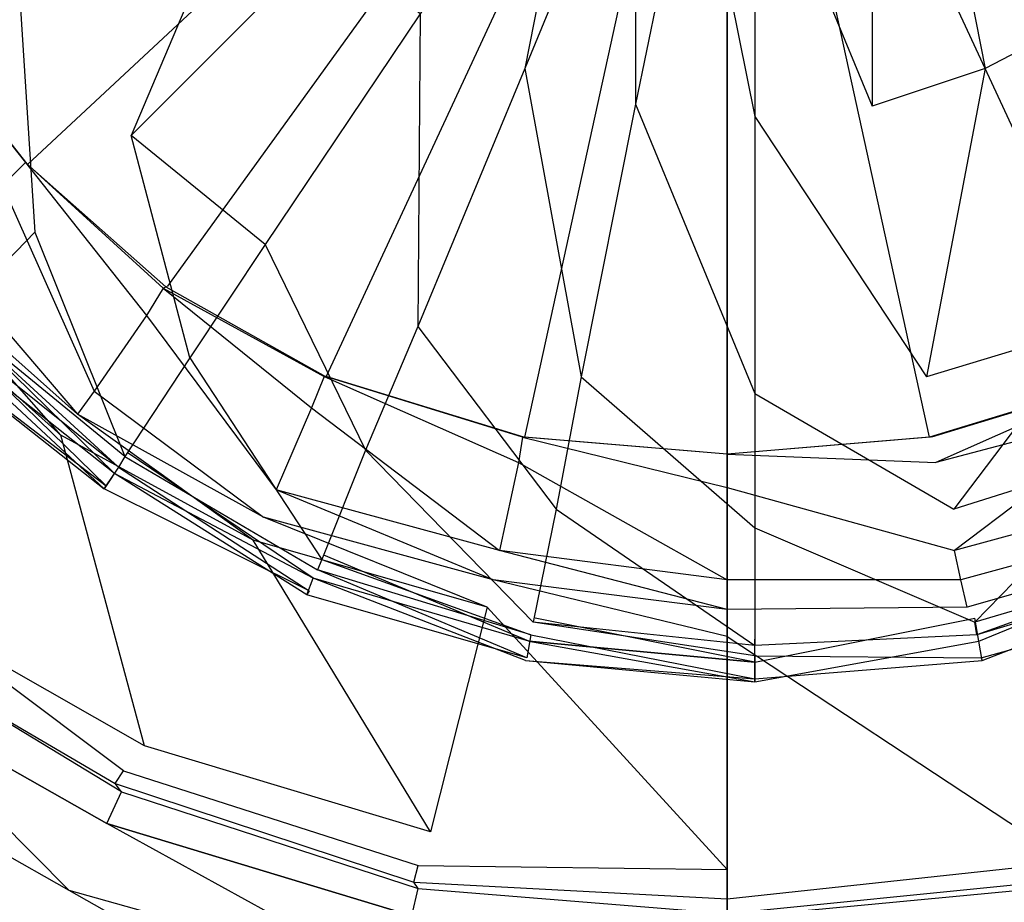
# Model space of a CAD drawing. Extents: x 0 to 1, y -0.7 to 0.
# Tile 6 of 14: x 0.4663 to 0.5132, y -0.4162 to -0.3742. Entities that reach past the tile are written whole.
import ezdxf

# ---------------------------------------------------------------- set-up
doc = ezdxf.new("R2010")
doc.units = 0
doc.layers.add('L0_GRUPPE_28___REPLACEMTFOREMPT', color=7, linetype='CONTINUOUS')
doc.layers.add('L1_ABLAUF_INF_0___REPLACEMTFORE', color=7, linetype='CONTINUOUS')

msp = doc.modelspace()

# ---------------------------------------------------------------- linework, layer by layer
at = {"layer": 'L0_GRUPPE_28___REPLACEMTFOREMPT', "color": 8}
for points, invisible_edges in [([(0.382472, -0.526255, 0.00053), (0.382472, -0.173736, 0.00053), (0.5, -0.138006, 0.00053), (0.382472, -0.526255, 0.00053)], 10), ([(0.382472, -0.526255, 0.00053), (0.5, -0.138006, 0.00053), (0.5, -0.561985, 0.00053), (0.382472, -0.526255, 0.00053)], 13), ([(0.5, -0.561985, 0.00053), (0.5, -0.138006, 0.00053), (0.617528, -0.173736, 0.00053), (0.5, -0.561985, 0.00053)], 10), ([(0.5, -0.561985, 0.00053), (0.617528, -0.173736, 0.00053), (0.617528, -0.526255, 0.00053), (0.5, -0.561985, 0.00053)], 13), ([(0.5, -0.349982, 0.006293), (0.45731, -0.366457, 0.006293), (0.461291, -0.374254, 0.006293), (0.5, -0.349982, 0.006293)], 14), ([(0.5, -0.349982, 0.006293), (0.461291, -0.374254, 0.006293), (0.466666, -0.381052, 0.006293), (0.5, -0.349982, 0.006293)], 14), ([(0.5, -0.349982, 0.006293), (0.466666, -0.381052, 0.006293), (0.473335, -0.38685, 0.006293), (0.5, -0.349982, 0.006293)], 14), ([(0.5, -0.349982, 0.006293), (0.473335, -0.38685, 0.006293), (0.4809, -0.391149, 0.006293), (0.5, -0.349982, 0.006293)], 14), ([(0.5, -0.349982, 0.006293), (0.4809, -0.391149, 0.006293), (0.490356, -0.394048, 0.006293), (0.5, -0.349982, 0.006293)], 14), ([(0.5, -0.349982, 0.006293), (0.490356, -0.394048, 0.006293), (0.5, -0.394847, 0.006293), (0.5, -0.349982, 0.006293)], 14), ([(0.533334, -0.381052, 0.006293), (0.5, -0.349982, 0.006293), (0.526665, -0.38685, 0.006293), (0.533334, -0.381052, 0.006293)], 14), ([(0.538709, -0.374254, 0.006293), (0.5, -0.349982, 0.006293), (0.533334, -0.381052, 0.006293), (0.538709, -0.374254, 0.006293)], 14), ([(0.509644, -0.394048, 0.006293), (0.5, -0.349982, 0.006293), (0.5, -0.394847, 0.006293), (0.509644, -0.394048, 0.006293)], 14), ([(0.54269, -0.366457, 0.006293), (0.5, -0.349982, 0.006293), (0.538709, -0.374254, 0.006293), (0.54269, -0.366457, 0.006293)], 14), ([(0.5191, -0.391149, 0.006293), (0.5, -0.349982, 0.006293), (0.509644, -0.394048, 0.006293), (0.5191, -0.391149, 0.006293)], 14), ([(0.526665, -0.38685, 0.006293), (0.5, -0.349982, 0.006293), (0.5191, -0.391149, 0.006293), (0.526665, -0.38685, 0.006293)], 14), ([(0.461216, -0.374254, 0.006884), (0.461092, -0.374254, 0.007865), (0.466567, -0.380952, 0.007865), (0.461216, -0.374254, 0.006884)], 14), ([(0.461092, -0.374254, 0.007865), (0.465472, -0.382052, 0.007865), (0.466567, -0.380952, 0.007865), (0.461092, -0.374254, 0.007865)], 14), ([(0.461216, -0.374254, 0.006884), (0.466567, -0.380952, 0.007865), (0.466629, -0.381015, 0.006884), (0.461216, -0.374254, 0.006884)], 14), ([(0.461291, -0.374254, 0.006293), (0.461216, -0.374254, 0.006884), (0.466629, -0.381015, 0.006884), (0.461291, -0.374254, 0.006293)], 14), ([(0.461291, -0.374254, 0.006293), (0.466629, -0.381015, 0.006884), (0.466666, -0.381052, 0.006293), (0.461291, -0.374254, 0.006293)], 14), ([(0.47234, -0.38825, 0.007865), (0.466567, -0.380952, 0.007865), (0.465472, -0.382052, 0.007865), (0.47234, -0.38825, 0.007865)], 13), ([(0.466567, -0.380952, 0.007865), (0.47234, -0.38825, 0.007865), (0.473136, -0.38695, 0.007865), (0.466567, -0.380952, 0.007865)], 14), ([(0.466567, -0.380952, 0.007865), (0.473136, -0.38695, 0.007865), (0.466629, -0.381015, 0.006884), (0.466567, -0.380952, 0.007865)], 14), ([(0.466629, -0.381015, 0.006884), (0.47326, -0.386888, 0.006884), (0.466666, -0.381052, 0.006293), (0.466629, -0.381015, 0.006884)], 14), ([(0.473136, -0.38695, 0.007865), (0.47326, -0.386888, 0.006884), (0.466629, -0.381015, 0.006884), (0.473136, -0.38695, 0.007865)], 14), ([(0.47326, -0.386888, 0.006884), (0.473335, -0.38685, 0.006293), (0.466666, -0.381052, 0.006293), (0.47326, -0.386888, 0.006884)], 14), ([(0.469851, -0.391848, 0.007865), (0.465472, -0.382052, 0.007865), (0.462386, -0.385151, 0.007865), (0.469851, -0.391848, 0.007865)], 13), ([(0.465472, -0.382052, 0.007865), (0.469851, -0.391848, 0.007865), (0.47234, -0.38825, 0.007865), (0.465472, -0.382052, 0.007865)], 14), ([(0.469055, -0.392948, 0.008179), (0.462386, -0.385151, 0.007865), (0.461291, -0.38605, 0.008179), (0.469055, -0.392948, 0.008179)], 13), ([(0.462386, -0.385151, 0.007865), (0.469055, -0.392948, 0.008179), (0.469851, -0.391848, 0.007865), (0.462386, -0.385151, 0.007865)], 14), ([(0.468259, -0.393948, 0.008913), (0.461291, -0.38605, 0.008179), (0.460395, -0.38695, 0.008808), (0.468259, -0.393948, 0.008913)], 14), ([(0.469055, -0.392948, 0.008179), (0.461291, -0.38605, 0.008179), (0.468259, -0.393948, 0.008913), (0.469055, -0.392948, 0.008179)], 14), ([(0.468259, -0.393948, 0.008913), (0.460395, -0.38695, 0.008808), (0.46149, -0.402645, 0.016981), (0.468259, -0.393948, 0.008913)], 14), ([(0.480203, -0.392648, 0.007865), (0.473136, -0.38695, 0.007865), (0.47234, -0.38825, 0.007865), (0.480203, -0.392648, 0.007865)], 13), ([(0.473136, -0.38695, 0.007865), (0.4808, -0.391149, 0.007865), (0.47326, -0.386888, 0.006884), (0.473136, -0.38695, 0.007865)], 14), ([(0.473136, -0.38695, 0.007865), (0.480203, -0.392648, 0.007865), (0.4808, -0.391149, 0.007865), (0.473136, -0.38695, 0.007865)], 14), ([(0.47326, -0.386888, 0.006884), (0.480863, -0.391149, 0.006884), (0.473335, -0.38685, 0.006293), (0.47326, -0.386888, 0.006884)], 14), ([(0.4808, -0.391149, 0.007865), (0.480863, -0.391149, 0.006884), (0.47326, -0.386888, 0.006884), (0.4808, -0.391149, 0.007865)], 14), ([(0.480863, -0.391149, 0.006884), (0.4809, -0.391149, 0.006293), (0.473335, -0.38685, 0.006293), (0.480863, -0.391149, 0.006884)], 14), ([(0.478511, -0.396547, 0.007865), (0.47234, -0.38825, 0.007865), (0.469851, -0.391848, 0.007865), (0.478511, -0.396547, 0.007865)], 13), ([(0.47234, -0.38825, 0.007865), (0.478511, -0.396547, 0.007865), (0.480203, -0.392648, 0.007865), (0.47234, -0.38825, 0.007865)], 14), ([(0.490057, -0.395247, 0.007865), (0.4808, -0.391149, 0.007865), (0.480203, -0.392648, 0.007865), (0.490057, -0.395247, 0.007865)], 13), ([(0.4808, -0.391149, 0.007865), (0.490057, -0.395247, 0.007865), (0.490256, -0.394048, 0.007865), (0.4808, -0.391149, 0.007865)], 14), ([(0.490256, -0.394048, 0.007865), (0.480863, -0.391149, 0.006884), (0.4808, -0.391149, 0.007865), (0.490256, -0.394048, 0.007865)], 14), ([(0.490319, -0.394048, 0.006884), (0.4809, -0.391149, 0.006293), (0.480863, -0.391149, 0.006884), (0.490319, -0.394048, 0.006884)], 14), ([(0.480863, -0.391149, 0.006884), (0.490256, -0.394048, 0.007865), (0.490319, -0.394048, 0.006884), (0.480863, -0.391149, 0.006884)], 13), ([(0.4809, -0.391149, 0.006293), (0.490319, -0.394048, 0.006884), (0.490356, -0.394048, 0.006293), (0.4809, -0.391149, 0.006293)], 13), ([(0.509681, -0.394048, 0.006884), (0.5191, -0.391149, 0.006293), (0.509644, -0.394048, 0.006293), (0.509681, -0.394048, 0.006884)], 13), ([(0.5191, -0.391149, 0.006293), (0.509681, -0.394048, 0.006884), (0.519137, -0.391149, 0.006884), (0.5191, -0.391149, 0.006293)], 14), ([(0.509744, -0.394048, 0.007865), (0.519137, -0.391149, 0.006884), (0.509681, -0.394048, 0.006884), (0.509744, -0.394048, 0.007865)], 13), ([(0.509943, -0.395247, 0.007865), (0.5192, -0.391149, 0.007865), (0.509744, -0.394048, 0.007865), (0.509943, -0.395247, 0.007865)], 13), ([(0.519137, -0.391149, 0.006884), (0.509744, -0.394048, 0.007865), (0.5192, -0.391149, 0.007865), (0.519137, -0.391149, 0.006884)], 14), ([(0.5192, -0.391149, 0.007865), (0.509943, -0.395247, 0.007865), (0.519797, -0.392648, 0.007865), (0.5192, -0.391149, 0.007865)], 14), ([(0.477914, -0.397846, 0.008179), (0.469851, -0.391848, 0.007865), (0.469055, -0.392948, 0.008179), (0.477914, -0.397846, 0.008179)], 13), ([(0.469851, -0.391848, 0.007865), (0.477914, -0.397846, 0.008179), (0.478511, -0.396547, 0.007865), (0.469851, -0.391848, 0.007865)], 14), ([(0.489162, -0.399446, 0.007865), (0.480203, -0.392648, 0.007865), (0.478511, -0.396547, 0.007865), (0.489162, -0.399446, 0.007865)], 13), ([(0.480203, -0.392648, 0.007865), (0.489162, -0.399446, 0.007865), (0.490057, -0.395247, 0.007865), (0.480203, -0.392648, 0.007865)], 14), ([(0.510838, -0.399446, 0.007865), (0.519797, -0.392648, 0.007865), (0.509943, -0.395247, 0.007865), (0.510838, -0.399446, 0.007865)], 13), ([(0.519797, -0.392648, 0.007865), (0.510838, -0.399446, 0.007865), (0.521489, -0.396547, 0.007865), (0.519797, -0.392648, 0.007865)], 14), ([(0.477416, -0.398946, 0.008808), (0.469055, -0.392948, 0.008179), (0.468259, -0.393948, 0.008913), (0.477416, -0.398946, 0.008808)], 14), ([(0.477914, -0.397846, 0.008179), (0.469055, -0.392948, 0.008179), (0.477416, -0.398946, 0.008808), (0.477914, -0.397846, 0.008179)], 14), ([(0.47224, -0.408743, 0.016876), (0.468259, -0.393948, 0.008913), (0.46149, -0.402645, 0.016981), (0.47224, -0.408743, 0.016876)], 14), ([(0.477416, -0.398946, 0.008808), (0.468259, -0.393948, 0.008913), (0.47224, -0.408743, 0.016876), (0.477416, -0.398946, 0.008808)], 14), ([(0.5, -0.396447, 0.007865), (0.490256, -0.394048, 0.007865), (0.490057, -0.395247, 0.007865), (0.5, -0.396447, 0.007865)], 13), ([(0.5, -0.394847, 0.007865), (0.490319, -0.394048, 0.006884), (0.490256, -0.394048, 0.007865), (0.5, -0.394847, 0.007865)], 14), ([(0.490256, -0.394048, 0.007865), (0.5, -0.396447, 0.007865), (0.5, -0.394847, 0.007865), (0.490256, -0.394048, 0.007865)], 14), ([(0.490319, -0.394048, 0.006884), (0.5, -0.394847, 0.007865), (0.5, -0.394847, 0.006884), (0.490319, -0.394048, 0.006884)], 13), ([(0.5, -0.394847, 0.006884), (0.490356, -0.394048, 0.006293), (0.490319, -0.394048, 0.006884), (0.5, -0.394847, 0.006884)], 14), ([(0.490356, -0.394048, 0.006293), (0.5, -0.394847, 0.006884), (0.5, -0.394847, 0.006293), (0.490356, -0.394048, 0.006293)], 13), ([(0.5, -0.394847, 0.007865), (0.509681, -0.394048, 0.006884), (0.5, -0.394847, 0.006884), (0.5, -0.394847, 0.007865)], 13), ([(0.509681, -0.394048, 0.006884), (0.5, -0.394847, 0.007865), (0.509744, -0.394048, 0.007865), (0.509681, -0.394048, 0.006884)], 14), ([(0.5, -0.394847, 0.007865), (0.509943, -0.395247, 0.007865), (0.509744, -0.394048, 0.007865), (0.5, -0.394847, 0.007865)], 14), ([(0.5, -0.394847, 0.006884), (0.509644, -0.394048, 0.006293), (0.5, -0.394847, 0.006293), (0.5, -0.394847, 0.006884)], 13), ([(0.509644, -0.394048, 0.006293), (0.5, -0.394847, 0.006884), (0.509681, -0.394048, 0.006884), (0.509644, -0.394048, 0.006293)], 14), ([(0.509943, -0.395247, 0.007865), (0.5, -0.394847, 0.007865), (0.5, -0.396447, 0.007865), (0.509943, -0.395247, 0.007865)], 13), ([(0.5, -0.400845, 0.007865), (0.490057, -0.395247, 0.007865), (0.489162, -0.399446, 0.007865), (0.5, -0.400845, 0.007865)], 13), ([(0.490057, -0.395247, 0.007865), (0.5, -0.400845, 0.007865), (0.5, -0.396447, 0.007865), (0.490057, -0.395247, 0.007865)], 14), ([(0.5, -0.396447, 0.007865), (0.510838, -0.399446, 0.007865), (0.509943, -0.395247, 0.007865), (0.5, -0.396447, 0.007865)], 14), ([(0.510838, -0.399446, 0.007865), (0.5, -0.396447, 0.007865), (0.5, -0.400845, 0.007865), (0.510838, -0.399446, 0.007865)], 13), ([(0.488863, -0.400845, 0.008074), (0.478511, -0.396547, 0.007865), (0.477914, -0.397846, 0.008179), (0.488863, -0.400845, 0.008074)], 14), ([(0.489162, -0.399446, 0.007865), (0.478511, -0.396547, 0.007865), (0.488863, -0.400845, 0.008074), (0.489162, -0.399446, 0.007865)], 14), ([(0.521489, -0.396547, 0.007865), (0.510838, -0.399446, 0.007865), (0.511137, -0.400845, 0.008074), (0.521489, -0.396547, 0.007865)], 14), ([(0.522086, -0.397846, 0.008179), (0.521489, -0.396547, 0.007865), (0.511137, -0.400845, 0.008074), (0.522086, -0.397846, 0.008179)], 14), ([(0.488564, -0.402145, 0.008598), (0.477914, -0.397846, 0.008179), (0.477416, -0.398946, 0.008808), (0.488564, -0.402145, 0.008598)], 14), ([(0.488863, -0.400845, 0.008074), (0.477914, -0.397846, 0.008179), (0.488564, -0.402145, 0.008598), (0.488863, -0.400845, 0.008074)], 14), ([(0.522086, -0.397846, 0.008179), (0.511137, -0.400845, 0.008074), (0.511436, -0.402145, 0.008598), (0.522086, -0.397846, 0.008179)], 14), ([(0.522584, -0.398946, 0.008808), (0.522086, -0.397846, 0.008179), (0.511436, -0.402145, 0.008598), (0.522584, -0.398946, 0.008808)], 14), ([(0.485877, -0.412841, 0.016666), (0.477416, -0.398946, 0.008808), (0.47224, -0.408743, 0.016876), (0.485877, -0.412841, 0.016666)], 14), ([(0.488564, -0.402145, 0.008598), (0.477416, -0.398946, 0.008808), (0.485877, -0.412841, 0.016666), (0.488564, -0.402145, 0.008598)], 14), ([(0.522584, -0.398946, 0.008808), (0.511436, -0.402145, 0.008598), (0.514123, -0.412841, 0.016666), (0.522584, -0.398946, 0.008808)], 14), ([(0.5, -0.402245, 0.008179), (0.489162, -0.399446, 0.007865), (0.488863, -0.400845, 0.008074), (0.5, -0.402245, 0.008179)], 14), ([(0.5, -0.400845, 0.007865), (0.489162, -0.399446, 0.007865), (0.5, -0.402245, 0.008179), (0.5, -0.400845, 0.007865)], 14), ([(0.511137, -0.400845, 0.008074), (0.510838, -0.399446, 0.007865), (0.5, -0.400845, 0.007865), (0.511137, -0.400845, 0.008074)], 14), ([(0.5, -0.403544, 0.008808), (0.488863, -0.400845, 0.008074), (0.488564, -0.402145, 0.008598), (0.5, -0.403544, 0.008808)], 14), ([(0.5, -0.402245, 0.008179), (0.488863, -0.400845, 0.008074), (0.5, -0.403544, 0.008808), (0.5, -0.402245, 0.008179)], 14), ([(0.511137, -0.400845, 0.008074), (0.5, -0.400845, 0.007865), (0.5, -0.402245, 0.008179), (0.511137, -0.400845, 0.008074)], 14), ([(0.511436, -0.402145, 0.008598), (0.511137, -0.400845, 0.008074), (0.5, -0.402245, 0.008179), (0.511436, -0.402145, 0.008598)], 14), ([(0.5, -0.414641, 0.016981), (0.488564, -0.402145, 0.008598), (0.485877, -0.412841, 0.016666), (0.5, -0.414641, 0.016981)], 13), ([(0.488564, -0.402145, 0.008598), (0.5, -0.414641, 0.016981), (0.5, -0.403544, 0.008808), (0.488564, -0.402145, 0.008598)], 14), ([(0.511436, -0.402145, 0.008598), (0.5, -0.402245, 0.008179), (0.5, -0.403544, 0.008808), (0.511436, -0.402145, 0.008598)], 14), ([(0.5, -0.403544, 0.008808), (0.514123, -0.412841, 0.016666), (0.511436, -0.402145, 0.008598), (0.5, -0.403544, 0.008808)], 14), ([(0.471245, -0.409942, 0.018553), (0.46149, -0.402645, 0.016981), (0.460495, -0.403744, 0.018657), (0.471245, -0.409942, 0.018553)], 14), ([(0.47224, -0.408743, 0.016876), (0.46149, -0.402645, 0.016981), (0.471245, -0.409942, 0.018553), (0.47224, -0.408743, 0.016876)], 14), ([(0.460097, -0.404244, 0.020753), (0.470847, -0.410542, 0.020753), (0.460495, -0.403744, 0.018657), (0.460097, -0.404244, 0.020753)], 14), ([(0.470847, -0.410542, 0.020753), (0.471245, -0.409942, 0.018553), (0.460495, -0.403744, 0.018657), (0.470847, -0.410542, 0.020753)], 14), ([(0.514123, -0.412841, 0.016666), (0.5, -0.403544, 0.008808), (0.5, -0.414641, 0.016981), (0.514123, -0.412841, 0.016666)], 13), ([(0.460097, -0.404244, 0.020753), (0.471145, -0.410942, 0.023897), (0.470847, -0.410542, 0.020753), (0.460097, -0.404244, 0.020753)], 13), ([(0.471145, -0.410942, 0.023897), (0.460097, -0.404244, 0.020753), (0.460196, -0.404544, 0.023897), (0.471145, -0.410942, 0.023897)], 14), ([(0.459101, -0.406044, 0.027459), (0.470449, -0.412441, 0.027354), (0.460196, -0.404544, 0.023897), (0.459101, -0.406044, 0.027459)], 14), ([(0.470449, -0.412441, 0.027354), (0.471145, -0.410942, 0.023897), (0.460196, -0.404544, 0.023897), (0.470449, -0.412441, 0.027354)], 14), ([(0.468657, -0.41564, 0.028717), (0.459101, -0.406044, 0.027459), (0.456812, -0.408943, 0.028612), (0.468657, -0.41564, 0.028717)], 14), ([(0.470449, -0.412441, 0.027354), (0.459101, -0.406044, 0.027459), (0.468657, -0.41564, 0.028717), (0.470449, -0.412441, 0.027354)], 14), ([(0.467562, -0.419539, 0.028717), (0.456812, -0.408943, 0.028612), (0.454324, -0.412441, 0.028717), (0.467562, -0.419539, 0.028717)], 14), ([(0.468657, -0.41564, 0.028717), (0.456812, -0.408943, 0.028612), (0.467562, -0.419539, 0.028717), (0.468657, -0.41564, 0.028717)], 14), ([(0.471245, -0.409942, 0.018553), (0.48528, -0.414441, 0.018343), (0.47224, -0.408743, 0.016876), (0.471245, -0.409942, 0.018553)], 14), ([(0.485877, -0.412841, 0.016666), (0.47224, -0.408743, 0.016876), (0.48528, -0.414441, 0.018343), (0.485877, -0.412841, 0.016666)], 14), ([(0.470847, -0.410542, 0.020753), (0.485081, -0.41524, 0.020753), (0.471245, -0.409942, 0.018553), (0.470847, -0.410542, 0.020753)], 14), ([(0.485081, -0.41524, 0.020753), (0.48528, -0.414441, 0.018343), (0.471245, -0.409942, 0.018553), (0.485081, -0.41524, 0.020753)], 14), ([(0.470449, -0.412441, 0.027354), (0.484981, -0.41684, 0.02704), (0.471145, -0.410942, 0.023897), (0.470449, -0.412441, 0.027354)], 14), ([(0.48528, -0.41554, 0.023897), (0.485081, -0.41524, 0.020753), (0.470847, -0.410542, 0.020753), (0.48528, -0.41554, 0.023897)], 14), ([(0.471145, -0.410942, 0.023897), (0.48528, -0.41554, 0.023897), (0.470847, -0.410542, 0.020753), (0.471145, -0.410942, 0.023897)], 14), ([(0.484981, -0.41684, 0.02704), (0.48528, -0.41554, 0.023897), (0.471145, -0.410942, 0.023897), (0.484981, -0.41684, 0.02704)], 14), ([(0.467562, -0.419539, 0.028717), (0.454324, -0.412441, 0.028717), (0.466268, -0.423438, 0.028821), (0.467562, -0.419539, 0.028717)], 14), ([(0.484085, -0.419939, 0.028717), (0.470449, -0.412441, 0.027354), (0.468657, -0.41564, 0.028717), (0.484085, -0.419939, 0.028717)], 14), ([(0.484981, -0.41684, 0.02704), (0.470449, -0.412441, 0.027354), (0.484085, -0.419939, 0.028717), (0.484981, -0.41684, 0.02704)], 14), ([(0.48528, -0.414441, 0.018343), (0.5, -0.414641, 0.016981), (0.485877, -0.412841, 0.016666), (0.48528, -0.414441, 0.018343)], 14), ([(0.51472, -0.414441, 0.018343), (0.514123, -0.412841, 0.016666), (0.5, -0.414641, 0.016981), (0.51472, -0.414441, 0.018343)], 14), ([(0.485081, -0.41524, 0.020753), (0.5, -0.41604, 0.018657), (0.48528, -0.414441, 0.018343), (0.485081, -0.41524, 0.020753)], 14), ([(0.5, -0.41604, 0.018657), (0.5, -0.414641, 0.016981), (0.48528, -0.414441, 0.018343), (0.5, -0.41604, 0.018657)], 14), ([(0.5, -0.41604, 0.018657), (0.51472, -0.414441, 0.018343), (0.5, -0.414641, 0.016981), (0.5, -0.41604, 0.018657)], 14), ([(0.514919, -0.41524, 0.020753), (0.51472, -0.414441, 0.018343), (0.5, -0.41604, 0.018657), (0.514919, -0.41524, 0.020753)], 14), ([(0.483587, -0.424037, 0.028821), (0.468657, -0.41564, 0.028717), (0.467562, -0.419539, 0.028717), (0.483587, -0.424037, 0.028821)], 14), ([(0.484085, -0.419939, 0.028717), (0.468657, -0.41564, 0.028717), (0.483587, -0.424037, 0.028821), (0.484085, -0.419939, 0.028717)], 14), ([(0.484981, -0.41684, 0.02704), (0.5, -0.41694, 0.024001), (0.48528, -0.41554, 0.023897), (0.484981, -0.41684, 0.02704)], 14), ([(0.5, -0.41674, 0.020858), (0.5, -0.41604, 0.018657), (0.485081, -0.41524, 0.020753), (0.5, -0.41674, 0.020858)], 14), ([(0.48528, -0.41554, 0.023897), (0.5, -0.41674, 0.020858), (0.485081, -0.41524, 0.020753), (0.48528, -0.41554, 0.023897)], 14), ([(0.5, -0.41694, 0.024001), (0.5, -0.41674, 0.020858), (0.48528, -0.41554, 0.023897), (0.5, -0.41694, 0.024001)], 14), ([(0.5, -0.41674, 0.020858), (0.514919, -0.41524, 0.020753), (0.5, -0.41604, 0.018657), (0.5, -0.41674, 0.020858)], 14), ([(0.51472, -0.41554, 0.023897), (0.514919, -0.41524, 0.020753), (0.5, -0.41674, 0.020858), (0.51472, -0.41554, 0.023897)], 14), ([(0.515019, -0.41684, 0.02704), (0.51472, -0.41554, 0.023897), (0.5, -0.41694, 0.024001), (0.515019, -0.41684, 0.02704)], 14), ([(0.5, -0.41694, 0.024001), (0.51472, -0.41554, 0.023897), (0.5, -0.41674, 0.020858), (0.5, -0.41694, 0.024001)], 14)]:
    msp.add_3dface(points, dxfattribs=dict(at, invisible_edges=invisible_edges))
at = {"layer": 'L1_ABLAUF_INF_0___REPLACEMTFORE', "color": 8}
for points, invisible_edges in [([(0.49036, -0.376474, 0.02513), (0.493152, -0.36228, 0.025759), (0.485373, -0.373875, 0.02513), (0.49036, -0.376474, 0.02513)], 13), ([(0.493152, -0.36228, 0.025759), (0.49036, -0.376474, 0.02513), (0.495646, -0.36368, 0.025759), (0.493152, -0.36228, 0.025759)], 14), ([(0.512302, -0.376474, 0.02513), (0.509509, -0.36228, 0.025759), (0.506916, -0.36368, 0.025759), (0.512302, -0.376474, 0.02513)], 13), ([(0.509509, -0.36228, 0.025759), (0.512302, -0.376474, 0.02513), (0.517288, -0.373875, 0.02513), (0.509509, -0.36228, 0.025759)], 14), ([(0.495646, -0.378173, 0.02513), (0.495646, -0.36368, 0.025759), (0.49036, -0.376474, 0.02513), (0.495646, -0.378173, 0.02513)], 13), ([(0.495646, -0.36368, 0.025759), (0.495646, -0.378173, 0.02513), (0.498438, -0.364479, 0.025759), (0.495646, -0.36368, 0.025759)], 14), ([(0.506916, -0.378273, 0.02513), (0.506916, -0.36368, 0.025759), (0.504223, -0.364479, 0.025759), (0.506916, -0.378273, 0.02513)], 13), ([(0.506916, -0.36368, 0.025759), (0.506916, -0.378273, 0.02513), (0.512302, -0.376474, 0.02513), (0.506916, -0.36368, 0.025759)], 14), ([(0.501331, -0.378773, 0.02513), (0.498438, -0.364479, 0.025759), (0.495646, -0.378173, 0.02513), (0.501331, -0.378773, 0.02513)], 13), ([(0.498438, -0.364479, 0.025759), (0.501331, -0.378773, 0.02513), (0.501331, -0.364779, 0.025759), (0.498438, -0.364479, 0.025759)], 14), ([(0.501331, -0.364779, 0.025759), (0.506916, -0.378273, 0.02513), (0.504223, -0.364479, 0.025759), (0.501331, -0.364779, 0.025759)], 14), ([(0.506916, -0.378273, 0.02513), (0.501331, -0.364779, 0.025759), (0.501331, -0.378773, 0.02513), (0.506916, -0.378273, 0.02513)], 13), ([(0.462334, -0.366178, 0.024292), (0.460937, -0.376974, 0.023663), (0.466323, -0.373375, 0.024292), (0.462334, -0.366178, 0.024292)], 14), ([(0.471609, -0.379672, 0.024292), (0.477394, -0.365979, 0.02513), (0.466323, -0.373375, 0.024292), (0.471609, -0.379672, 0.024292)], 13), ([(0.477394, -0.365979, 0.02513), (0.471609, -0.379672, 0.024292), (0.480984, -0.370277, 0.02513), (0.477394, -0.365979, 0.02513)], 14), ([(0.480984, -0.370277, 0.02513), (0.471609, -0.379672, 0.024292), (0.477992, -0.38487, 0.024187), (0.480984, -0.370277, 0.02513)], 14), ([(0.485373, -0.373875, 0.02513), (0.480984, -0.370277, 0.02513), (0.477992, -0.38487, 0.024187), (0.485373, -0.373875, 0.02513)], 14), ([(0.467021, -0.38427, 0.023663), (0.466323, -0.373375, 0.024292), (0.460937, -0.376974, 0.023663), (0.467021, -0.38427, 0.023663)], 13), ([(0.466323, -0.373375, 0.024292), (0.467021, -0.38427, 0.023663), (0.471609, -0.379672, 0.024292), (0.466323, -0.373375, 0.024292)], 14), ([(0.485273, -0.388768, 0.024187), (0.485373, -0.373875, 0.02513), (0.477992, -0.38487, 0.024187), (0.485273, -0.388768, 0.024187)], 13), ([(0.485373, -0.373875, 0.02513), (0.485273, -0.388768, 0.024187), (0.49036, -0.376474, 0.02513), (0.485373, -0.373875, 0.02513)], 14), ([(0.517388, -0.388768, 0.024187), (0.517288, -0.373875, 0.02513), (0.512302, -0.376474, 0.02513), (0.517388, -0.388768, 0.024187)], 13), ([(0.493053, -0.391167, 0.024187), (0.49036, -0.376474, 0.02513), (0.485273, -0.388768, 0.024187), (0.493053, -0.391167, 0.024187)], 13), ([(0.49036, -0.376474, 0.02513), (0.493053, -0.391167, 0.024187), (0.495646, -0.378173, 0.02513), (0.49036, -0.376474, 0.02513)], 14), ([(0.509509, -0.391167, 0.024187), (0.512302, -0.376474, 0.02513), (0.506916, -0.378273, 0.02513), (0.509509, -0.391167, 0.024187)], 13), ([(0.512302, -0.376474, 0.02513), (0.509509, -0.391167, 0.024187), (0.517388, -0.388768, 0.024187), (0.512302, -0.376474, 0.02513)], 14), ([(0.460937, -0.376974, 0.023663), (0.463132, -0.388269, 0.02314), (0.467021, -0.38427, 0.023663), (0.460937, -0.376974, 0.023663)], 14), ([(0.501331, -0.391967, 0.024187), (0.495646, -0.378173, 0.02513), (0.493053, -0.391167, 0.024187), (0.501331, -0.391967, 0.024187)], 13), ([(0.495646, -0.378173, 0.02513), (0.501331, -0.391967, 0.024187), (0.501331, -0.378773, 0.02513), (0.495646, -0.378173, 0.02513)], 14), ([(0.501331, -0.378773, 0.02513), (0.509509, -0.391167, 0.024187), (0.506916, -0.378273, 0.02513), (0.501331, -0.378773, 0.02513)], 14), ([(0.509509, -0.391167, 0.024187), (0.501331, -0.378773, 0.02513), (0.501331, -0.391967, 0.024187), (0.509509, -0.391167, 0.024187)], 13), ([(0.474402, -0.390268, 0.023663), (0.471609, -0.379672, 0.024292), (0.467021, -0.38427, 0.023663), (0.474402, -0.390268, 0.023663)], 14), ([(0.477992, -0.38487, 0.024187), (0.471609, -0.379672, 0.024292), (0.474402, -0.390268, 0.023663), (0.477992, -0.38487, 0.024187)], 14), ([(0.47131, -0.394966, 0.02314), (0.467021, -0.38427, 0.023663), (0.463132, -0.388269, 0.02314), (0.47131, -0.394966, 0.02314)], 13), ([(0.467021, -0.38427, 0.023663), (0.47131, -0.394966, 0.02314), (0.474402, -0.390268, 0.023663), (0.467021, -0.38427, 0.023663)], 14), ([(0.48278, -0.394666, 0.023663), (0.477992, -0.38487, 0.024187), (0.474402, -0.390268, 0.023663), (0.48278, -0.394666, 0.023663)], 13), ([(0.477992, -0.38487, 0.024187), (0.48278, -0.394666, 0.023663), (0.485273, -0.388768, 0.024187), (0.477992, -0.38487, 0.024187)], 14), ([(0.463132, -0.388269, 0.019996), (0.470811, -0.395765, 0.019787), (0.462334, -0.389068, 0.019787), (0.463132, -0.388269, 0.019996)], 13), ([(0.471011, -0.395465, 0.023035), (0.463132, -0.388269, 0.02314), (0.462633, -0.388768, 0.023035), (0.471011, -0.395465, 0.023035)], 14), ([(0.470811, -0.395765, 0.019787), (0.463132, -0.388269, 0.019996), (0.47141, -0.394766, 0.019996), (0.470811, -0.395765, 0.019787)], 14), ([(0.47131, -0.394966, 0.02314), (0.463132, -0.388269, 0.02314), (0.471011, -0.395465, 0.023035), (0.47131, -0.394966, 0.02314)], 14), ([(0.470412, -0.396365, 0.022197), (0.462633, -0.388768, 0.023035), (0.461835, -0.389568, 0.022301), (0.470412, -0.396365, 0.022197)], 14), ([(0.471011, -0.395465, 0.023035), (0.462633, -0.388768, 0.023035), (0.470412, -0.396365, 0.022197), (0.471011, -0.395465, 0.023035)], 14), ([(0.491856, -0.397465, 0.023663), (0.485273, -0.388768, 0.024187), (0.48278, -0.394666, 0.023663), (0.491856, -0.397465, 0.023663)], 13), ([(0.485273, -0.388768, 0.024187), (0.491856, -0.397465, 0.023663), (0.493053, -0.391167, 0.024187), (0.485273, -0.388768, 0.024187)], 14), ([(0.510806, -0.397465, 0.023663), (0.517388, -0.388768, 0.024187), (0.509509, -0.391167, 0.024187), (0.510806, -0.397465, 0.023663)], 13), ([(0.517388, -0.388768, 0.024187), (0.510806, -0.397465, 0.023663), (0.519782, -0.394666, 0.023663), (0.517388, -0.388768, 0.024187)], 14), ([(0.461705, -0.389698, 0.021044), (0.462334, -0.389068, 0.019787), (0.470315, -0.39651, 0.020991), (0.461705, -0.389698, 0.021044)], 14), ([(0.470315, -0.39651, 0.020991), (0.462334, -0.389068, 0.019787), (0.470811, -0.395765, 0.019787), (0.470315, -0.39651, 0.020991)], 14), ([(0.461705, -0.389698, 0.021044), (0.470412, -0.396365, 0.022197), (0.461835, -0.389568, 0.022301), (0.461705, -0.389698, 0.021044)], 14), ([(0.470412, -0.396365, 0.022197), (0.461705, -0.389698, 0.021044), (0.470315, -0.39651, 0.020991), (0.470412, -0.396365, 0.022197)], 13), ([(0.480685, -0.399863, 0.02314), (0.474402, -0.390268, 0.023663), (0.47131, -0.394966, 0.02314), (0.480685, -0.399863, 0.02314)], 13), ([(0.474402, -0.390268, 0.023663), (0.480685, -0.399863, 0.02314), (0.48278, -0.394666, 0.023663), (0.474402, -0.390268, 0.023663)], 14), ([(0.501331, -0.398364, 0.023663), (0.493053, -0.391167, 0.024187), (0.491856, -0.397465, 0.023663), (0.501331, -0.398364, 0.023663)], 13), ([(0.493053, -0.391167, 0.024187), (0.501331, -0.398364, 0.023663), (0.501331, -0.391967, 0.024187), (0.493053, -0.391167, 0.024187)], 14), ([(0.501331, -0.391967, 0.024187), (0.510806, -0.397465, 0.023663), (0.509509, -0.391167, 0.024187), (0.501331, -0.391967, 0.024187)], 14), ([(0.510806, -0.397465, 0.023663), (0.501331, -0.391967, 0.024187), (0.501331, -0.398364, 0.023663), (0.510806, -0.397465, 0.023663)], 13), ([(0.47141, -0.394766, 0.019996), (0.480286, -0.400763, 0.019787), (0.470811, -0.395765, 0.019787), (0.47141, -0.394766, 0.019996)], 13), ([(0.480486, -0.400363, 0.023035), (0.47131, -0.394966, 0.02314), (0.471011, -0.395465, 0.023035), (0.480486, -0.400363, 0.023035)], 13), ([(0.47131, -0.394966, 0.02314), (0.480486, -0.400363, 0.023035), (0.480685, -0.399863, 0.02314), (0.47131, -0.394966, 0.02314)], 14), ([(0.480286, -0.400763, 0.019787), (0.47141, -0.394766, 0.019996), (0.480785, -0.399664, 0.019996), (0.480286, -0.400763, 0.019787)], 14), ([(0.490759, -0.402862, 0.02314), (0.48278, -0.394666, 0.023663), (0.480685, -0.399863, 0.02314), (0.490759, -0.402862, 0.02314)], 13), ([(0.48278, -0.394666, 0.023663), (0.490759, -0.402862, 0.02314), (0.491856, -0.397465, 0.023663), (0.48278, -0.394666, 0.023663)], 14), ([(0.511803, -0.402862, 0.02314), (0.519782, -0.394666, 0.023663), (0.510806, -0.397465, 0.023663), (0.511803, -0.402862, 0.02314)], 13), ([(0.519782, -0.394666, 0.023663), (0.511803, -0.402862, 0.02314), (0.521876, -0.399863, 0.02314), (0.519782, -0.394666, 0.023663)], 14), ([(0.480087, -0.401363, 0.022197), (0.471011, -0.395465, 0.023035), (0.470412, -0.396365, 0.022197), (0.480087, -0.401363, 0.022197)], 13), ([(0.471011, -0.395465, 0.023035), (0.480087, -0.401363, 0.022197), (0.480486, -0.400363, 0.023035), (0.471011, -0.395465, 0.023035)], 14), ([(0.470315, -0.39651, 0.020991), (0.470811, -0.395765, 0.019787), (0.479982, -0.401556, 0.020991), (0.470315, -0.39651, 0.020991)], 14), ([(0.479982, -0.401556, 0.020991), (0.470811, -0.395765, 0.019787), (0.480286, -0.400763, 0.019787), (0.479982, -0.401556, 0.020991)], 14), ([(0.470412, -0.396365, 0.022197), (0.470315, -0.39651, 0.020991), (0.480087, -0.401363, 0.022197), (0.470412, -0.396365, 0.022197)], 14), ([(0.480087, -0.401363, 0.022197), (0.470315, -0.39651, 0.020991), (0.479982, -0.401556, 0.020991), (0.480087, -0.401363, 0.022197)], 14), ([(0.501331, -0.403962, 0.02314), (0.491856, -0.397465, 0.023663), (0.490759, -0.402862, 0.02314), (0.501331, -0.403962, 0.02314)], 13), ([(0.491856, -0.397465, 0.023663), (0.501331, -0.403962, 0.02314), (0.501331, -0.398364, 0.023663), (0.491856, -0.397465, 0.023663)], 14), ([(0.501331, -0.398364, 0.023663), (0.511803, -0.402862, 0.02314), (0.510806, -0.397465, 0.023663), (0.501331, -0.398364, 0.023663)], 14), ([(0.511803, -0.402862, 0.02314), (0.501331, -0.398364, 0.023663), (0.501331, -0.403962, 0.02314), (0.511803, -0.402862, 0.02314)], 13), ([(0.480785, -0.399664, 0.019996), (0.490559, -0.403762, 0.019787), (0.480286, -0.400763, 0.019787), (0.480785, -0.399664, 0.019996)], 13), ([(0.490559, -0.403762, 0.019787), (0.480785, -0.399664, 0.019996), (0.490858, -0.402662, 0.019996), (0.490559, -0.403762, 0.019787)], 14), ([(0.521876, -0.399664, 0.019996), (0.512002, -0.403762, 0.019787), (0.511803, -0.402662, 0.019996), (0.521876, -0.399664, 0.019996)], 13), ([(0.512002, -0.403762, 0.019787), (0.521876, -0.399664, 0.019996), (0.522275, -0.400763, 0.019787), (0.512002, -0.403762, 0.019787)], 14), ([(0.490659, -0.403462, 0.023035), (0.480685, -0.399863, 0.02314), (0.480486, -0.400363, 0.023035), (0.490659, -0.403462, 0.023035)], 13), ([(0.480685, -0.399863, 0.02314), (0.490659, -0.403462, 0.023035), (0.490759, -0.402862, 0.02314), (0.480685, -0.399863, 0.02314)], 14), ([(0.511903, -0.403462, 0.023035), (0.521876, -0.399863, 0.02314), (0.511803, -0.402862, 0.02314), (0.511903, -0.403462, 0.023035)], 13), ([(0.521876, -0.399863, 0.02314), (0.511903, -0.403462, 0.023035), (0.522175, -0.400363, 0.023035), (0.521876, -0.399863, 0.02314)], 14), ([(0.490459, -0.404561, 0.022197), (0.480486, -0.400363, 0.023035), (0.480087, -0.401363, 0.022197), (0.490459, -0.404561, 0.022197)], 14), ([(0.490659, -0.403462, 0.023035), (0.480486, -0.400363, 0.023035), (0.490459, -0.404561, 0.022197), (0.490659, -0.403462, 0.023035)], 14), ([(0.522175, -0.400363, 0.023035), (0.511903, -0.403462, 0.023035), (0.512102, -0.404561, 0.022197), (0.522175, -0.400363, 0.023035)], 14), ([(0.522574, -0.401463, 0.022197), (0.522175, -0.400363, 0.023035), (0.512102, -0.404561, 0.022197), (0.522574, -0.401463, 0.022197)], 14), ([(0.479982, -0.401556, 0.020991), (0.480286, -0.400763, 0.019787), (0.490405, -0.404685, 0.020991), (0.479982, -0.401556, 0.020991)], 14), ([(0.490405, -0.404685, 0.020991), (0.480286, -0.400763, 0.019787), (0.490559, -0.403762, 0.019787), (0.490405, -0.404685, 0.020991)], 14), ([(0.522275, -0.400763, 0.019787), (0.512156, -0.404685, 0.020991), (0.512002, -0.403762, 0.019787), (0.522275, -0.400763, 0.019787)], 13), ([(0.512156, -0.404685, 0.020991), (0.522275, -0.400763, 0.019787), (0.522629, -0.401607, 0.020991), (0.512156, -0.404685, 0.020991)], 14), ([(0.480087, -0.401363, 0.022197), (0.479982, -0.401556, 0.020991), (0.490459, -0.404561, 0.022197), (0.480087, -0.401363, 0.022197)], 14), ([(0.490459, -0.404561, 0.022197), (0.479982, -0.401556, 0.020991), (0.490405, -0.404685, 0.020991), (0.490459, -0.404561, 0.022197)], 14), ([(0.512102, -0.404561, 0.022197), (0.522629, -0.401607, 0.020991), (0.522574, -0.401463, 0.022197), (0.512102, -0.404561, 0.022197)], 14), ([(0.522629, -0.401607, 0.020991), (0.512102, -0.404561, 0.022197), (0.512156, -0.404685, 0.020991), (0.522629, -0.401607, 0.020991)], 13), ([(0.490858, -0.402662, 0.019996), (0.501331, -0.404761, 0.019787), (0.490559, -0.403762, 0.019787), (0.490858, -0.402662, 0.019996)], 13), ([(0.501331, -0.404461, 0.023035), (0.490759, -0.402862, 0.02314), (0.490659, -0.403462, 0.023035), (0.501331, -0.404461, 0.023035)], 14), ([(0.501331, -0.403962, 0.02314), (0.490759, -0.402862, 0.02314), (0.501331, -0.404461, 0.023035), (0.501331, -0.403962, 0.02314)], 14), ([(0.501331, -0.404761, 0.019787), (0.490858, -0.402662, 0.019996), (0.501331, -0.403662, 0.019996), (0.501331, -0.404761, 0.019787)], 14), ([(0.511803, -0.402662, 0.019996), (0.501331, -0.404761, 0.019787), (0.501331, -0.403662, 0.019996), (0.511803, -0.402662, 0.019996)], 13), ([(0.501331, -0.404761, 0.019787), (0.511803, -0.402662, 0.019996), (0.512002, -0.403762, 0.019787), (0.501331, -0.404761, 0.019787)], 14), ([(0.511903, -0.403462, 0.023035), (0.511803, -0.402862, 0.02314), (0.501331, -0.403962, 0.02314), (0.511903, -0.403462, 0.023035)], 14), ([(0.501331, -0.405561, 0.022197), (0.490659, -0.403462, 0.023035), (0.490459, -0.404561, 0.022197), (0.501331, -0.405561, 0.022197)], 13), ([(0.490659, -0.403462, 0.023035), (0.501331, -0.405561, 0.022197), (0.501331, -0.404461, 0.023035), (0.490659, -0.403462, 0.023035)], 14), ([(0.501331, -0.404461, 0.023035), (0.512102, -0.404561, 0.022197), (0.511903, -0.403462, 0.023035), (0.501331, -0.404461, 0.023035)], 14), ([(0.511903, -0.403462, 0.023035), (0.501331, -0.403962, 0.02314), (0.501331, -0.404461, 0.023035), (0.511903, -0.403462, 0.023035)], 14), ([(0.490559, -0.403762, 0.019787), (0.501331, -0.405694, 0.020991), (0.490405, -0.404685, 0.020991), (0.490559, -0.403762, 0.019787)], 14), ([(0.501331, -0.405694, 0.020991), (0.490559, -0.403762, 0.019787), (0.501331, -0.404761, 0.019787), (0.501331, -0.405694, 0.020991)], 13), ([(0.512002, -0.403762, 0.019787), (0.501331, -0.405694, 0.020991), (0.501331, -0.404761, 0.019787), (0.512002, -0.403762, 0.019787)], 13), ([(0.501331, -0.405694, 0.020991), (0.512002, -0.403762, 0.019787), (0.512156, -0.404685, 0.020991), (0.501331, -0.405694, 0.020991)], 14), ([(0.490405, -0.404685, 0.020991), (0.501331, -0.405561, 0.022197), (0.490459, -0.404561, 0.022197), (0.490405, -0.404685, 0.020991)], 14), ([(0.501331, -0.405561, 0.022197), (0.490405, -0.404685, 0.020991), (0.501331, -0.405694, 0.020991), (0.501331, -0.405561, 0.022197)], 13), ([(0.512102, -0.404561, 0.022197), (0.501331, -0.404461, 0.023035), (0.501331, -0.405561, 0.022197), (0.512102, -0.404561, 0.022197)], 13), ([(0.501331, -0.405561, 0.022197), (0.512156, -0.404685, 0.020991), (0.512102, -0.404561, 0.022197), (0.501331, -0.405561, 0.022197)], 14), ([(0.512156, -0.404685, 0.020991), (0.501331, -0.405561, 0.022197), (0.501331, -0.405694, 0.020991), (0.512156, -0.404685, 0.020991)], 13)]:
    msp.add_3dface(points, dxfattribs=dict(at, invisible_edges=invisible_edges))

doc.saveas('drawing.dxf')
